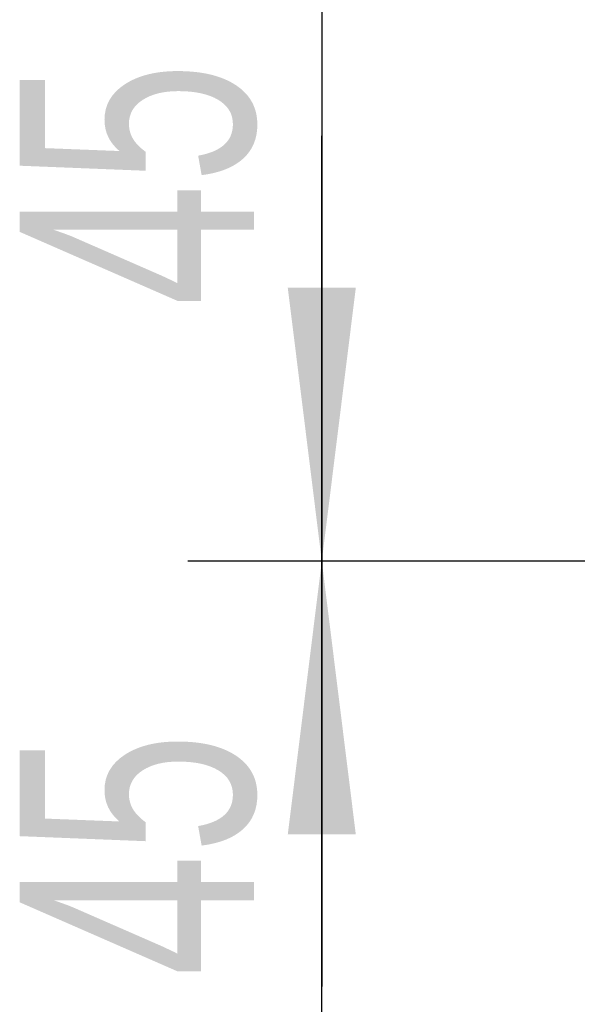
# Model space of a CAD drawing. Header units: millimetres. Extents: x 0 to 658, y -2 to 210.
# Tile 17 of 26: x 204 to 212, y 114 to 129. Entities that reach past the tile are written whole.
import ezdxf

# ---------------------------------------------------------------- set-up
doc = ezdxf.new("R2010")
doc.units = ezdxf.units.MM
doc.layers.add('图框', color=7, linetype='Continuous')
doc.styles.add('SLDTEXTSTYLE0', font='TXT', dxfattribs={"width": 0.7})
doc.dimstyles.new('SLDDIMSTYLE2', dxfattribs={"dimtxt": 3.5, "dimasz": 4.08, "dimexe": 0, "dimexo": 0.0625, "dimgap": 0.875, "dimtad": 2, "dimlfac": 5, "dimrnd": 1e-09, "dimzin": 12, "dimdsep": 46, "dimtxsty": 'SLDTEXTSTYLE0', "dimsah": 1, "dimcen": 0.09, "dimadec": 0, "dimazin": 3, "dimtfac": 1, "dimtmove": 0, "dimatfit": 0, "dimfxl": 0, "dimfrac": 2, "dimtolj": 1, "dimtzin": 12, "dimarcsym": 0})

# ---------------------------------------------------------------- blocks, each defined once
blk = doc.blocks.new('_D_60')
at = {"layer": '图框'}
for p, q in [((208.105, 129.447), (208.105, 135.797)), ((224.578, 129.447), (206.105, 129.447)), ((208.105, 129.447), (208.105, 120.447)), ((224.578, 120.447), (206.105, 120.447)), ((208.105, 120.447), (208.105, 114.097))]:
    blk.add_line(p, q, dxfattribs=at)
for points in [[(208.105, 129.447), (208.613, 133.527), (207.597, 133.527)], [(208.105, 120.447), (207.597, 116.367), (208.613, 116.367)]]:
    blk.add_solid(points, dxfattribs=at)
at = {"layer": '图框', "insert": (203.593, 124.255), "char_height": 3.5, "attachment_point": 1, "rotation": 90, "style": 'SLDTEXTSTYLE0'}
blk.add_mtext('45', dxfattribs=at)
blk = doc.blocks.new('_D_61')
at = {"layer": '图框'}
for p, q in [((208.105, 120.447), (208.105, 126.797)), ((224.578, 120.447), (206.105, 120.447)), ((208.105, 111.447), (208.105, 120.447)), ((224.578, 111.447), (206.105, 111.447)), ((208.105, 111.447), (208.105, 105.097))]:
    blk.add_line(p, q, dxfattribs=at)
for points in [[(208.105, 120.447), (208.613, 124.527), (207.597, 124.527)], [(208.105, 111.447), (207.597, 107.367), (208.613, 107.367)]]:
    blk.add_solid(points, dxfattribs=at)
at = {"layer": '图框', "insert": (203.593, 114.248), "char_height": 3.5, "attachment_point": 1, "rotation": 90, "style": 'SLDTEXTSTYLE0'}
blk.add_mtext('45', dxfattribs=at)

msp = doc.modelspace()

# ---------------------------------------------------------------- dimensions: what is measured, and where the dimension line sits
at = {"layer": '图框'}
for p1, picture, middle in [((224.57805075, 129.44742861), '_D_60', (208.10499177, 126.29190148)), ((224.57805075, 111.44742861), '_D_61', (208.10499177, 116.28516495))]:
    dim = msp.add_linear_dim(base=(208.10499177, 120.44742861), p1=p1, p2=(224.57805075, 120.44742861), angle=90, dimstyle='SLDDIMSTYLE2', dxfattribs=at)
    dim.commit()
    dim.dimension.update_dxf_attribs({"geometry": picture, "text_midpoint": middle, "dimtype": 160})

doc.saveas('drawing.dxf')
